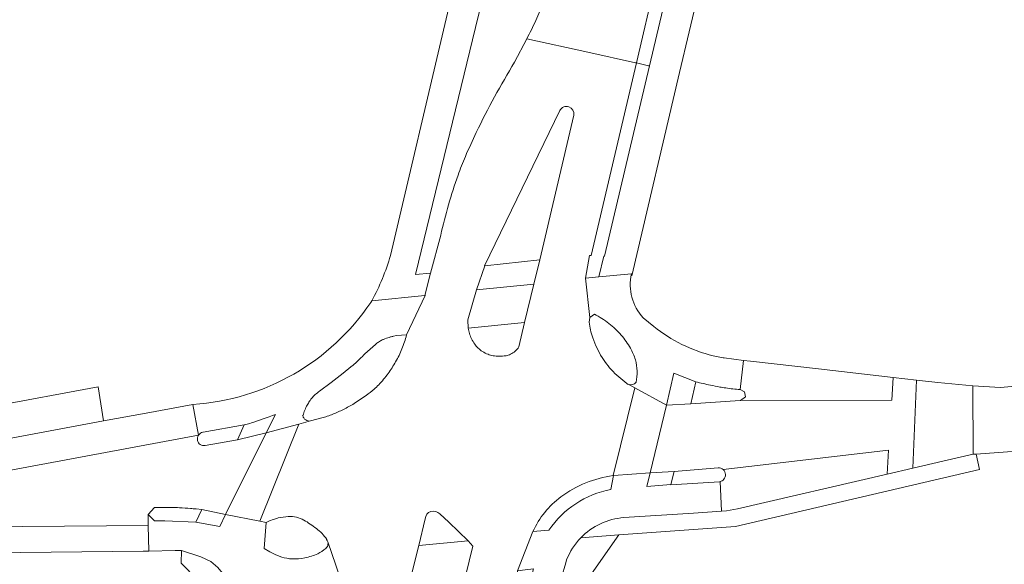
# Model space of a CAD drawing. Extents: x 152048 to 156914, y 461460 to 468786.
# Tile 168 of 256: x 154560 to 154627, y 467206 to 467244. Entities that reach past the tile are written whole.
import ezdxf

# ---------------------------------------------------------------- set-up
doc = ezdxf.new("R2010")
doc.units = 0
doc.header["$LTSCALE"] = 0.75
for name, color, linetype, lineweight in [('B-RO-VH-VERHARDING_ASFALT-GV', 251, 'CONTINUOUS', 18), ('B-RO-VH-VERHARDING_BETONSTRAATSTEEN-GV', 251, 'CONTINUOUS', 18), ('B-RO-VH-VERHARDING_TEGEL-GV', 251, 'CONTINUOUS', 18)]:
    doc.layers.add(name, color=color, linetype=linetype, lineweight=lineweight)

msp = doc.modelspace()

# ---------------------------------------------------------------- linework, layer by layer
at = {"layer": 'B-RO-VH-VERHARDING_ASFALT-GV'}
for points in [[(154594.749, 467242.29), (154598.923, 467241.372), (154602.185, 467240.652), (154602.243, 467240.639), (154603.556, 467246.234)], [(154594.749, 467242.29), (154598.923, 467241.372), (154602.185, 467240.652), (154602.243, 467240.639), (154603.556, 467246.234)], [(154599.013, 467222.949), (154599.061, 467223.261), (154598.776, 467225.937), (154599.047, 467227.497), (154599.158, 467227.492), (154602.243, 467240.639), (154602.185, 467240.652), (154598.923, 467241.372), (154594.749, 467242.29), (154593.916, 467240.693)], [(154599.013, 467222.949), (154599.061, 467223.261), (154598.776, 467225.937), (154599.047, 467227.497), (154599.158, 467227.492), (154602.243, 467240.639), (154602.185, 467240.652), (154598.923, 467241.372), (154594.749, 467242.29), (154593.916, 467240.693)], [(154590.755, 467222.532), (154590.729, 467223.097), (154591.327, 467225.137), (154591.878, 467226.791), (154591.867, 467226.79), (154597.018, 467237.391)], [(154590.755, 467222.532), (154590.729, 467223.097), (154591.327, 467225.137), (154591.878, 467226.791), (154591.867, 467226.79), (154597.018, 467237.391)], [(154597.966, 467237.075), (154595.656, 467227.194), (154595.647, 467227.203), (154595.247, 467225.541), (154594.588, 467222.919), (154594.211, 467221.25)], [(154597.966, 467237.075), (154595.656, 467227.194), (154595.647, 467227.203), (154595.247, 467225.541), (154594.588, 467222.919), (154594.211, 467221.25)], [(154588.873, 467228.884), (154588.174, 467226.276), (154587.781, 467224.768), (154587.816, 467224.772), (154587.813, 467224.759), (154586.541, 467222.066)], [(154588.873, 467228.884), (154588.174, 467226.276), (154587.781, 467224.768), (154587.816, 467224.772), (154587.813, 467224.759), (154586.541, 467222.066)], [(154601.903, 467226.23), (154599.687, 467226.026), (154598.776, 467225.937), (154599.061, 467223.261), (154599.378, 467223.477)], [(154601.903, 467226.23), (154599.687, 467226.026), (154598.776, 467225.937), (154599.061, 467223.261), (154599.378, 467223.477)], [(154585.65, 467221.983), (154585.858, 467222.027), (154586.541, 467222.066), (154587.813, 467224.759), (154587.816, 467224.772), (154587.781, 467224.768), (154584.156, 467224.396), (154584.095, 467224.287)], [(154585.65, 467221.983), (154585.858, 467222.027), (154586.541, 467222.066), (154587.813, 467224.759), (154587.816, 467224.772), (154587.781, 467224.768), (154584.156, 467224.396), (154584.095, 467224.287)], [(154603.442, 467222.648), (154602.711, 467223.24)], [(154603.442, 467222.648), (154602.711, 467223.24)], [(154583.695, 467220.766), (154584.405, 467221.422)], [(154583.695, 467220.766), (154584.405, 467221.422)], [(154609.336, 467218.337), (154609.558, 467220.332), (154608.252, 467220.495), (154608.175, 467220.504), (154607.496, 467220.64)], [(154609.336, 467218.337), (154609.558, 467220.332), (154608.252, 467220.495), (154608.175, 467220.504), (154607.496, 467220.64)], [(154580.591, 467218.225), (154581.381, 467218.816), (154581.793, 467219.127), (154582.199, 467219.445), (154582.737, 467219.878)], [(154580.591, 467218.225), (154581.381, 467218.816), (154581.793, 467219.127), (154582.199, 467219.445), (154582.737, 467219.878)], [(154582.737, 467219.878), (154582.896, 467220.011), (154582.953, 467220.061)], [(154582.737, 467219.878), (154582.896, 467220.011), (154582.953, 467220.061)], [(154600.657, 467212.458), (154602.132, 467218.448), (154601.672, 467218.697), (154601.643, 467218.709), (154601.581, 467218.743), (154600.782, 467219.435)], [(154600.657, 467212.458), (154602.132, 467218.448), (154601.672, 467218.697), (154601.643, 467218.709), (154601.581, 467218.743), (154600.782, 467219.435)], [(154601.672, 467218.697), (154602.132, 467218.448), (154604.305, 467217.274), (154604.812, 467219.466), (154606.308, 467218.87)], [(154601.672, 467218.697), (154602.132, 467218.448), (154604.305, 467217.274), (154604.812, 467219.466), (154606.308, 467218.87)], [(154608.172, 467212.866), (154619.478, 467214.208), (154619.376, 467212.566), (154621.133, 467212.975), (154621.386, 467218.982), (154619.798, 467219.164), (154619.696, 467217.603), (154609.341, 467217.581), (154605.955, 467217.358), (154604.305, 467217.274), (154603.176, 467212.657), (154604.83, 467212.74), (154607.839, 467212.996)], [(154608.172, 467212.866), (154619.478, 467214.208), (154619.376, 467212.566), (154621.133, 467212.975), (154621.386, 467218.982), (154619.798, 467219.164), (154619.696, 467217.603), (154609.341, 467217.581), (154605.955, 467217.358), (154604.305, 467217.274), (154603.176, 467212.657), (154604.83, 467212.74), (154607.839, 467212.996)], [(154571.941, 467217.322), (154572.317, 467215.218)], [(154572.614, 467215.421), (154572.627, 467215.431), (154575.444, 467215.929), (154575.454, 467215.932), (154575.821, 467216.026), (154575.945, 467216.061), (154576.02, 467216.079), (154576.096, 467216.11), (154576.416, 467216.217), (154576.736, 467216.332), (154576.95, 467216.403), (154577.158, 467216.483), (154577.367, 467216.559), (154577.572, 467216.639), (154576.95, 467215.39), (154579.185, 467215.983), (154579.815, 467216.15), (154579.967, 467216.191)], [(154579.43, 467216.59), (154579.453, 467216.553)], [(154580.737, 467216.395), (154579.967, 467216.191), (154579.815, 467216.15), (154579.185, 467215.983), (154576.505, 467209.354), (154576.946, 467209.268), (154577.181, 467209.375), (154577.423, 467209.467), (154577.671, 467209.541), (154577.762, 467209.565)], [(154572.317, 467215.218), (154558.229, 467212.593), (154551.163, 467211.819), (154551.736, 467208.705), (154554.581, 467208.945), (154568.887, 467209.059), (154568.869, 467209.808), (154569.314, 467210.277)], [(154572.153, 467210.18), (154572.535, 467210.136), (154574.167, 467209.812), (154576.95, 467215.39), (154574.987, 467214.91), (154572.77, 467214.514)], [(154607.974, 467212.05), (154608.056, 467210.037), (154608.393, 467210.061), (154609.151, 467210.184), (154619.376, 467212.566), (154619.478, 467214.208), (154608.172, 467212.866)], [(154601.396, 467209.588), (154606.148, 467209.904), (154608.056, 467210.037), (154607.974, 467212.05), (154607.915, 467212.037), (154604.602, 467211.82), (154604.607, 467211.843), (154602.967, 467211.714), (154603.176, 467212.657), (154600.683, 467212.459), (154600.493, 467211.514)], [(154578.011, 467206.899), (154577.594, 467207.059), (154577.192, 467207.256), (154576.809, 467207.486), (154576.946, 467209.268), (154576.505, 467209.354), (154574.167, 467209.812), (154573.772, 467208.986), (154572.126, 467209.272), (154570.022, 467209.379), (154569.335, 467209.363), (154569.312, 467209.362), (154568.869, 467209.808), (154568.887, 467209.059), (154568.927, 467207.307), (154570.715, 467207.351), (154570.854, 467207.353), (154570.992, 467207.352), (154571.166, 467207.344), (154572.47, 467206.922), (154573.157, 467206.589), (154573.323, 467206.45), (154573.645, 467206.181)], [(154588.815, 467209.843), (154589.432, 467209.282), (154590.741, 467208.013), (154591.067, 467207.636), (154590.563, 467205.594), (154590.151, 467203.939), (154590.146, 467203.936), (154589.904, 467202.912), (154589.625, 467201.746)], [(154585.863, 467201.527), (154586.184, 467202.94), (154586.314, 467203.515), (154586.732, 467205.159), (154587.373, 467207.688), (154587.805, 467209.506)], [(154590.818, 467191.672), (154592.299, 467197.725), (154592.629, 467199.124), (154593.515, 467202.885), (154593.861, 467204.354), (154594.114, 467205.959), (154595.178, 467208.634)], [(154596.265, 467208.742), (154595.178, 467208.634), (154594.114, 467205.959), (154594.643, 467206.03), (154595.203, 467206.097), (154594.807, 467204.466)], [(154576.497, 467195.491), (154577.366, 467199.237), (154578.158, 467202.648), (154578.241, 467202.999), (154578.55, 467204.31), (154582.283, 467204.688), (154581.153, 467207.939)], [(154581.09, 467208.103), (154581.072, 467208.092)], [(154581.153, 467207.939), (154582.283, 467204.688), (154582.335, 467203.112), (154582.332, 467203.101), (154582.302, 467202.969), (154581.98, 467201.585)], [(154594.029, 467192.342), (154595.624, 467199.102), (154596.511, 467202.863), (154597.132, 467205.498), (154597.413, 467206.499), (154597.479, 467206.71)]]:
    msp.add_lwpolyline(points, dxfattribs=at)
for points in [[(154595.894, 467244.822, -0.020287), (154595.37, 467243.533)], [(154595.894, 467244.822, -0.020287), (154595.37, 467243.533)], [(154595.37, 467243.533, -0.018346), (154594.749, 467242.29)], [(154595.37, 467243.533, -0.018346), (154594.749, 467242.29)], [(154593.916, 467240.693, 0.011805), (154592.554, 467238.325)], [(154593.916, 467240.693, 0.011805), (154592.554, 467238.325)], [(154592.554, 467238.325, 0.012453), (154591.306, 467235.897)], [(154592.554, 467238.325, 0.012453), (154591.306, 467235.897)], [(154597.018, 467237.391, -0.879747), (154597.966, 467237.075)], [(154597.018, 467237.391, -0.879747), (154597.966, 467237.075)], [(154591.306, 467235.897, 0.012143), (154590.556, 467234.254)], [(154591.306, 467235.897, 0.012143), (154590.556, 467234.254)], [(154590.556, 467234.254, 0.018113), (154590.057, 467232.985)], [(154590.556, 467234.254, 0.018113), (154590.057, 467232.985)], [(154590.057, 467232.985, 0.015257), (154589.402, 467230.953)], [(154590.057, 467232.985, 0.015257), (154589.402, 467230.953)], [(154589.402, 467230.953, 0.016015), (154588.873, 467228.884)], [(154589.402, 467230.953, 0.016015), (154588.873, 467228.884)], [(154602.711, 467223.24, -0.248117), (154601.903, 467226.23)], [(154602.711, 467223.24, -0.248117), (154601.903, 467226.23)], [(154584.095, 467224.287, -0.232083), (154571.941, 467217.322)], [(154584.095, 467224.287, -0.232083), (154571.941, 467217.322)], [(154599.378, 467223.477, -0.049074), (154600.361, 467222.853)], [(154599.378, 467223.477, -0.049074), (154600.361, 467222.853)], [(154599.108, 467222.405, -0.030948), (154599.013, 467222.949)], [(154599.108, 467222.405, -0.030948), (154599.013, 467222.949)], [(154600.361, 467222.853, -0.049253), (154601.206, 467222.053)], [(154600.361, 467222.853, -0.049253), (154601.206, 467222.053)], [(154607.496, 467220.64, -0.110914), (154603.442, 467222.648)], [(154607.496, 467220.64, -0.110914), (154603.442, 467222.648)], [(154585.063, 467221.803, -0.013371), (154585.445, 467221.928)], [(154585.063, 467221.803, -0.013371), (154585.445, 467221.928)], [(154585.445, 467221.928, -0.023973), (154585.65, 467221.983)], [(154585.445, 467221.928, -0.023973), (154585.65, 467221.983)], [(154586.541, 467222.066, -0.033102), (154586.222, 467221.125)], [(154586.541, 467222.066, -0.033102), (154586.222, 467221.125)], [(154590.837, 467222.161, -0.047962), (154590.755, 467222.532)], [(154590.837, 467222.161, -0.047962), (154590.755, 467222.532)], [(154590.977, 467221.809, -0.0451), (154590.837, 467222.161)], [(154590.977, 467221.809, -0.0451), (154590.837, 467222.161)], [(154599.261, 467221.874, -0.028588), (154599.108, 467222.405)], [(154599.261, 467221.874, -0.028588), (154599.108, 467222.405)], [(154599.556, 467221.158, -0.029009), (154599.261, 467221.874)], [(154599.556, 467221.158, -0.029009), (154599.261, 467221.874)], [(154601.206, 467222.053, -0.045967), (154601.841, 467221.164)], [(154601.206, 467222.053, -0.045967), (154601.841, 467221.164)], [(154584.405, 467221.422, -0.033954), (154584.63, 467221.584)], [(154584.405, 467221.422, -0.033954), (154584.63, 467221.584)], [(154584.63, 467221.584, -0.030866), (154584.871, 467221.721)], [(154584.63, 467221.584, -0.030866), (154584.871, 467221.721)], [(154584.871, 467221.721, -0.030192), (154585.063, 467221.803)], [(154584.871, 467221.721, -0.030192), (154585.063, 467221.803)], [(154591.2, 467221.428, -0.039622), (154590.977, 467221.809)], [(154591.2, 467221.428, -0.039622), (154590.977, 467221.809)], [(154591.421, 467221.171, -0.050239), (154591.2, 467221.428)], [(154591.421, 467221.171, -0.050239), (154591.2, 467221.428)], [(154594.211, 467221.25, -0.071587), (154593.958, 467220.958)], [(154594.211, 467221.25, -0.071587), (154593.958, 467220.958)], [(154583.331, 467220.406, 0.011049), (154583.695, 467220.766)], [(154583.331, 467220.406, 0.011049), (154583.695, 467220.766)], [(154586.222, 467221.125, -0.032447), (154585.791, 467220.231)], [(154586.222, 467221.125, -0.032447), (154585.791, 467220.231)], [(154591.728, 467220.935, -0.050072), (154591.421, 467221.171)], [(154591.728, 467220.935, -0.050072), (154591.421, 467221.171)], [(154592.108, 467220.746, -0.054797), (154591.728, 467220.935)], [(154592.108, 467220.746, -0.054797), (154591.728, 467220.935)], [(154592.461, 467220.645, -0.048261), (154592.108, 467220.746)], [(154592.461, 467220.645, -0.048261), (154592.108, 467220.746)], [(154592.843, 467220.608, -0.044591), (154592.461, 467220.645)], [(154592.843, 467220.608, -0.044591), (154592.461, 467220.645)], [(154593.334, 467220.648, -0.04063), (154592.843, 467220.608)], [(154593.334, 467220.648, -0.04063), (154592.843, 467220.608)], [(154593.636, 467220.745, -0.07675), (154593.334, 467220.648)], [(154593.636, 467220.745, -0.07675), (154593.334, 467220.648)], [(154593.958, 467220.958, -0.072552), (154593.636, 467220.745)], [(154593.958, 467220.958, -0.072552), (154593.636, 467220.745)], [(154599.896, 467220.537, -0.03224), (154599.556, 467221.158)], [(154599.896, 467220.537, -0.03224), (154599.556, 467221.158)], [(154600.306, 467219.96, -0.031367), (154599.896, 467220.537)], [(154600.306, 467219.96, -0.031367), (154599.896, 467220.537)], [(154601.841, 467221.164, -0.064449), (154602.176, 467220.37)], [(154601.841, 467221.164, -0.064449), (154602.176, 467220.37)], [(154582.953, 467220.061, 0.012485), (154583.331, 467220.406)], [(154582.953, 467220.061, 0.012485), (154583.331, 467220.406)], [(154585.791, 467220.231, -0.028341), (154585.276, 467219.433)], [(154585.791, 467220.231, -0.028341), (154585.276, 467219.433)], [(154600.782, 467219.435, -0.030944), (154600.306, 467219.96)], [(154600.782, 467219.435, -0.030944), (154600.306, 467219.96)], [(154602.176, 467220.37, -0.06248), (154602.296, 467219.603)], [(154602.176, 467220.37, -0.06248), (154602.296, 467219.603)], [(154585.276, 467219.433, -0.029837), (154584.637, 467218.664)], [(154585.276, 467219.433, -0.029837), (154584.637, 467218.664)], [(154602.296, 467219.603, -0.064738), (154602.226, 467218.83)], [(154602.296, 467219.603, -0.064738), (154602.226, 467218.83)], [(154584.637, 467218.664, -0.027487), (154584.319, 467218.363)], [(154602.226, 467218.83, -0.312466), (154601.672, 467218.697)], [(154602.226, 467218.83, -0.312466), (154601.672, 467218.697)], [(154606.308, 467218.87, 0.009912), (154606.807, 467218.747)], [(154606.308, 467218.87, 0.009912), (154606.807, 467218.747)], [(154606.807, 467218.747, 0.010336), (154607.309, 467218.636)], [(154606.807, 467218.747, 0.010336), (154607.309, 467218.636)], [(154607.309, 467218.636, 0.007547), (154607.947, 467218.511)], [(154607.947, 467218.511, 0.010112), (154608.348, 467218.445)], [(154580.039, 467217.725, -0.03787), (154580.299, 467217.993)], [(154580.299, 467217.993, -0.038537), (154580.591, 467218.225)], [(154583.774, 467217.935, -0.01866), (154582.947, 467217.38)], [(154584.319, 467218.363, -0.021641), (154583.774, 467217.935)], [(154608.348, 467218.445, 0.009999), (154608.84, 467218.382)], [(154608.84, 467218.382, 0.009998), (154609.336, 467218.337)], [(154579.586, 467216.923, -0.028386), (154579.752, 467217.28)], [(154579.752, 467217.28, -0.028785), (154579.908, 467217.548)], [(154579.908, 467217.548, -0.03906), (154580.039, 467217.725)], [(154582.947, 467217.38, -0.024056), (154582.231, 467216.981)], [(154579.509, 467216.404, -0.102015), (154579.43, 467216.59)], [(154579.453, 467216.553, -0.024982), (154579.586, 467216.923)], [(154581.497, 467216.654, -0.024809), (154580.737, 467216.395)], [(154582.231, 467216.981, -0.02565), (154581.497, 467216.654)], [(154579.65, 467216.261, -0.09864), (154579.509, 467216.404)], [(154579.803, 467216.196, -0.126369), (154579.65, 467216.261)], [(154579.967, 467216.191, -0.127932), (154579.803, 467216.196)], [(154572.249, 467214.864, -0.19803), (154572.317, 467215.218)], [(154572.317, 467215.218, -0.196574), (154572.614, 467215.421)], [(154572.437, 467214.582, -0.199673), (154572.249, 467214.864)], [(154572.77, 467214.514, -0.197917), (154572.437, 467214.582)], [(154598.78, 467211.961, -0.063332), (154600.657, 467212.458)], [(154607.839, 467212.996, -0.192207), (154608.172, 467212.866)], [(154608.172, 467212.866, -0.195974), (154608.327, 467212.543)], [(154608.327, 467212.543, -0.185908), (154608.221, 467212.209)], [(154597.088, 467211.01, -0.063203), (154598.78, 467211.961)], [(154608.221, 467212.209, -0.157701), (154607.974, 467212.05)], [(154600.493, 467211.514, 0.195413), (154596.265, 467208.742)], [(154595.979, 467209.944, -0.06483), (154597.088, 467211.01)], [(154569.314, 467210.277, -0.007044), (154569.885, 467210.291)], [(154569.885, 467210.291, -0.007017), (154570.456, 467210.287)], [(154570.456, 467210.287, -0.012304), (154571.024, 467210.264)], [(154571.024, 467210.264, -0.009343), (154571.77, 467210.215)], [(154571.77, 467210.215, -0.008005), (154572.153, 467210.18)], [(154587.805, 467209.506, -0.65845), (154588.815, 467209.843)], [(154595.178, 467208.634, -0.064215), (154595.979, 467209.944)], [(154577.762, 467209.565, -0.048085), (154578.449, 467209.664)], [(154578.449, 467209.664, -0.078955), (154579.018, 467209.615)], [(154579.018, 467209.615, -0.073137), (154579.51, 467209.423)], [(154579.51, 467209.423, -0.039562), (154580.373, 467208.847)], [(154598.44, 467208.209, -0.186524), (154601.396, 467209.588)], [(154580.373, 467208.847, -0.035562), (154580.759, 467208.501)], [(154580.759, 467208.501, -0.037102), (154581.09, 467208.103)], [(154581.072, 467208.092, -0.111111), (154581.153, 467207.939)], [(154581.168, 467207.768, -0.105927), (154581.125, 467207.628)], [(154581.153, 467207.939, -0.110773), (154581.168, 467207.768)], [(154597.479, 467206.71, -0.099241), (154598.44, 467208.209)], [(154580.468, 467207.125, -0.059278), (154579.594, 467206.845)], [(154581.014, 467207.487, -0.083829), (154580.468, 467207.125)], [(154581.125, 467207.628, -0.079188), (154581.014, 467207.487)], [(154578.704, 467206.773, -0.069333), (154578.011, 467206.899)], [(154579.594, 467206.845, -0.060641), (154578.704, 467206.773)]]:
    msp.add_lwpolyline(points, format="xyb", dxfattribs=at)
for points in [[(154591.327, 467225.137), (154590.729, 467223.097), (154590.755, 467222.532), (154594.588, 467222.919), (154595.247, 467225.541)], [(154591.327, 467225.137), (154590.729, 467223.097), (154590.755, 467222.532), (154594.588, 467222.919), (154595.247, 467225.541)], [(154609.336, 467218.337), (154609.634, 467218.189), (154609.712, 467217.841), (154609.364, 467217.599), (154609.341, 467217.581), (154619.696, 467217.603), (154619.798, 467219.164), (154614.696, 467219.743), (154610.044, 467220.271), (154609.558, 467220.332)], [(154609.336, 467218.337), (154609.634, 467218.189), (154609.712, 467217.841), (154609.364, 467217.599), (154609.341, 467217.581), (154619.696, 467217.603), (154619.798, 467219.164), (154614.696, 467219.743), (154610.044, 467220.271), (154609.558, 467220.332)], [(154625.234, 467218.58), (154623.323, 467218.767), (154622.843, 467218.814), (154621.386, 467218.982), (154621.133, 467212.975), (154623.199, 467213.457), (154625.256, 467213.914)], [(154625.234, 467218.58), (154623.323, 467218.767), (154622.843, 467218.814), (154621.386, 467218.982), (154621.133, 467212.975), (154623.199, 467213.457), (154625.256, 467213.914)], [(154600.683, 467212.459), (154603.176, 467212.657), (154604.305, 467217.274), (154602.132, 467218.448), (154600.657, 467212.458)], [(154571.941, 467217.322), (154568.745, 467216.731), (154565.834, 467216.192), (154558.507, 467214.835), (154558.443, 467214.823), (154552.663, 467213.581), (154550.911, 467213.297), (154550.892, 467213.294), (154551.163, 467211.819), (154558.229, 467212.593), (154572.317, 467215.218)], [(154574.167, 467209.812), (154576.505, 467209.354), (154579.185, 467215.983), (154576.95, 467215.39)], [(154568.927, 467207.307), (154568.887, 467209.059), (154554.581, 467208.945), (154551.736, 467208.705), (154552.027, 467207.113), (154553.858, 467207.141), (154568.539, 467207.298)], [(154586.732, 467205.159), (154590.563, 467205.594), (154591.067, 467207.636), (154590.741, 467208.013), (154587.373, 467207.688)]]:
    msp.add_lwpolyline(points, close=True, dxfattribs=at)
at = {"layer": 'B-RO-VH-VERHARDING_BETONSTRAATSTEEN-GV'}
for points in [[(154603.556, 467246.234), (154602.243, 467240.639), (154603.078, 467240.452), (154603.139, 467240.438), (154604.462, 467246.034)], [(154603.556, 467246.234), (154602.243, 467240.639), (154603.078, 467240.452), (154603.139, 467240.438), (154604.462, 467246.034)], [(154597.018, 467237.391), (154591.867, 467226.79), (154591.878, 467226.791), (154595.647, 467227.203), (154595.656, 467227.194), (154597.966, 467237.075)], [(154597.018, 467237.391), (154591.867, 467226.79), (154591.878, 467226.791), (154595.647, 467227.203), (154595.656, 467227.194), (154597.966, 467237.075)], [(154599.378, 467223.477), (154599.061, 467223.261), (154599.013, 467222.949)], [(154599.378, 467223.477), (154599.061, 467223.261), (154599.013, 467222.949)], [(154594.211, 467221.25), (154594.588, 467222.919), (154590.755, 467222.532)], [(154594.211, 467221.25), (154594.588, 467222.919), (154590.755, 467222.532)], [(154586.541, 467222.066), (154585.858, 467222.027), (154585.65, 467221.983)], [(154586.541, 467222.066), (154585.858, 467222.027), (154585.65, 467221.983)], [(154584.405, 467221.422), (154583.695, 467220.766)], [(154584.405, 467221.422), (154583.695, 467220.766)], [(154582.896, 467220.011), (154582.737, 467219.878), (154582.199, 467219.445), (154581.793, 467219.127), (154581.381, 467218.816), (154580.591, 467218.225)], [(154582.896, 467220.011), (154582.737, 467219.878), (154582.199, 467219.445), (154581.793, 467219.127), (154581.381, 467218.816), (154580.591, 467218.225)], [(154582.953, 467220.061), (154582.896, 467220.011)], [(154582.953, 467220.061), (154582.896, 467220.011)], [(154600.782, 467219.435), (154601.581, 467218.743), (154601.643, 467218.709), (154601.672, 467218.697)], [(154600.782, 467219.435), (154601.581, 467218.743), (154601.643, 467218.709), (154601.672, 467218.697)], [(154606.308, 467218.87), (154605.955, 467217.358), (154609.341, 467217.581), (154609.364, 467217.599), (154609.712, 467217.841), (154609.634, 467218.189), (154609.336, 467218.337)], [(154606.308, 467218.87), (154605.955, 467217.358), (154609.341, 467217.581), (154609.364, 467217.599), (154609.712, 467217.841), (154609.634, 467218.189), (154609.336, 467218.337)], [(154579.453, 467216.553), (154579.43, 467216.59)], [(154574.987, 467214.91), (154575.444, 467215.929), (154572.627, 467215.431), (154572.614, 467215.421)], [(154579.967, 467216.191), (154580.737, 467216.395)], [(154572.77, 467214.514), (154574.987, 467214.91)], [(154600.493, 467211.514), (154600.683, 467212.459), (154600.657, 467212.458)], [(154607.839, 467212.996), (154604.83, 467212.74), (154604.607, 467211.843), (154604.602, 467211.82), (154607.915, 467212.037), (154607.974, 467212.05)], [(154569.314, 467210.277), (154568.869, 467209.808), (154569.312, 467209.362), (154569.335, 467209.363), (154570.022, 467209.379), (154572.126, 467209.272), (154572.535, 467210.136), (154572.153, 467210.18)], [(154587.805, 467209.506), (154587.373, 467207.688), (154590.741, 467208.013), (154589.432, 467209.282), (154588.815, 467209.843)], [(154577.762, 467209.565), (154577.671, 467209.541), (154577.423, 467209.467), (154577.181, 467209.375), (154576.946, 467209.268), (154576.809, 467207.486), (154577.192, 467207.256), (154577.594, 467207.059), (154578.011, 467206.899)], [(154595.178, 467208.634), (154596.265, 467208.742)], [(154581.072, 467208.092), (154581.09, 467208.103)]]:
    msp.add_lwpolyline(points, dxfattribs=at)
for points in [[(154599.158, 467227.492), (154599.047, 467227.497), (154598.776, 467225.937), (154599.687, 467226.026), (154600.022, 467227.451), (154600.071, 467227.456), (154603.139, 467240.438), (154603.078, 467240.452), (154602.243, 467240.639)], [(154599.158, 467227.492), (154599.047, 467227.497), (154598.776, 467225.937), (154599.687, 467226.026), (154600.022, 467227.451), (154600.071, 467227.456), (154603.139, 467240.438), (154603.078, 467240.452), (154602.243, 467240.639)], [(154630.414, 467218.766), (154627.133, 467218.485), (154625.234, 467218.58), (154625.256, 467213.914), (154625.464, 467213.929), (154665.285, 467216.878), (154719.056, 467222.15), (154740.393, 467224.242), (154777.999, 467228.672), (154777.495, 467233.296), (154771.417, 467232.671), (154768.921, 467232.414), (154747.77, 467230.239), (154738.807, 467229.317), (154734.306, 467228.845), (154718.527, 467227.191), (154701.995, 467225.458), (154696.03, 467224.833), (154677.728, 467222.915), (154672.984, 467222.418), (154672.525, 467222.379), (154639.154, 467219.516)], [(154630.414, 467218.766), (154627.133, 467218.485), (154625.234, 467218.58), (154625.256, 467213.914), (154625.464, 467213.929), (154665.285, 467216.878), (154719.056, 467222.15), (154740.393, 467224.242), (154777.999, 467228.672), (154777.495, 467233.296), (154771.417, 467232.671), (154768.921, 467232.414), (154747.77, 467230.239), (154738.807, 467229.317), (154734.306, 467228.845), (154718.527, 467227.191), (154701.995, 467225.458), (154696.03, 467224.833), (154677.728, 467222.915), (154672.984, 467222.418), (154672.525, 467222.379), (154639.154, 467219.516)], [(154558.078, 467217.147), (154558.507, 467214.835), (154565.834, 467216.192), (154565.465, 467218.514)]]:
    msp.add_lwpolyline(points, close=True, dxfattribs=at)
for points in [[(154597.966, 467237.075, 0.879747), (154597.018, 467237.391)], [(154597.966, 467237.075, 0.879747), (154597.018, 467237.391)], [(154600.361, 467222.853, 0.049074), (154599.378, 467223.477)], [(154600.361, 467222.853, 0.049074), (154599.378, 467223.477)], [(154599.013, 467222.949, 0.030948), (154599.108, 467222.405)], [(154599.013, 467222.949, 0.030948), (154599.108, 467222.405)], [(154601.206, 467222.053, 0.049253), (154600.361, 467222.853)], [(154601.206, 467222.053, 0.049253), (154600.361, 467222.853)], [(154585.445, 467221.928, 0.013371), (154585.063, 467221.803)], [(154585.445, 467221.928, 0.013371), (154585.063, 467221.803)], [(154585.65, 467221.983, 0.023973), (154585.445, 467221.928)], [(154585.65, 467221.983, 0.023973), (154585.445, 467221.928)], [(154586.222, 467221.125, 0.033102), (154586.541, 467222.066)], [(154586.222, 467221.125, 0.033102), (154586.541, 467222.066)], [(154590.755, 467222.532, 0.047962), (154590.837, 467222.161)], [(154590.755, 467222.532, 0.047962), (154590.837, 467222.161)], [(154590.837, 467222.161, 0.0451), (154590.977, 467221.809)], [(154590.837, 467222.161, 0.0451), (154590.977, 467221.809)], [(154599.108, 467222.405, 0.028588), (154599.261, 467221.874)], [(154599.108, 467222.405, 0.028588), (154599.261, 467221.874)], [(154599.261, 467221.874, 0.029009), (154599.556, 467221.158)], [(154599.261, 467221.874, 0.029009), (154599.556, 467221.158)], [(154601.841, 467221.164, 0.045967), (154601.206, 467222.053)], [(154601.841, 467221.164, 0.045967), (154601.206, 467222.053)], [(154584.63, 467221.584, 0.033954), (154584.405, 467221.422)], [(154584.63, 467221.584, 0.033954), (154584.405, 467221.422)], [(154584.871, 467221.721, 0.030866), (154584.63, 467221.584)], [(154584.871, 467221.721, 0.030866), (154584.63, 467221.584)], [(154585.063, 467221.803, 0.030192), (154584.871, 467221.721)], [(154585.063, 467221.803, 0.030192), (154584.871, 467221.721)], [(154590.977, 467221.809, 0.039622), (154591.2, 467221.428)], [(154590.977, 467221.809, 0.039622), (154591.2, 467221.428)], [(154591.2, 467221.428, 0.050239), (154591.421, 467221.171)], [(154591.2, 467221.428, 0.050239), (154591.421, 467221.171)], [(154593.958, 467220.958, 0.071587), (154594.211, 467221.25)], [(154593.958, 467220.958, 0.071587), (154594.211, 467221.25)], [(154583.695, 467220.766, -0.011049), (154583.331, 467220.406)], [(154583.695, 467220.766, -0.011049), (154583.331, 467220.406)], [(154585.791, 467220.231, 0.032447), (154586.222, 467221.125)], [(154585.791, 467220.231, 0.032447), (154586.222, 467221.125)], [(154591.421, 467221.171, 0.050072), (154591.728, 467220.935)], [(154591.421, 467221.171, 0.050072), (154591.728, 467220.935)], [(154591.728, 467220.935, 0.054797), (154592.108, 467220.746)], [(154591.728, 467220.935, 0.054797), (154592.108, 467220.746)], [(154592.108, 467220.746, 0.048261), (154592.461, 467220.645)], [(154592.108, 467220.746, 0.048261), (154592.461, 467220.645)], [(154592.461, 467220.645, 0.044591), (154592.843, 467220.608)], [(154592.461, 467220.645, 0.044591), (154592.843, 467220.608)], [(154592.843, 467220.608, 0.04063), (154593.334, 467220.648)], [(154592.843, 467220.608, 0.04063), (154593.334, 467220.648)], [(154593.334, 467220.648, 0.07675), (154593.636, 467220.745)], [(154593.334, 467220.648, 0.07675), (154593.636, 467220.745)], [(154593.636, 467220.745, 0.072552), (154593.958, 467220.958)], [(154593.636, 467220.745, 0.072552), (154593.958, 467220.958)], [(154599.556, 467221.158, 0.03224), (154599.896, 467220.537)], [(154599.556, 467221.158, 0.03224), (154599.896, 467220.537)], [(154599.896, 467220.537, 0.031367), (154600.306, 467219.96)], [(154599.896, 467220.537, 0.031367), (154600.306, 467219.96)], [(154602.176, 467220.37, 0.064449), (154601.841, 467221.164)], [(154602.176, 467220.37, 0.064449), (154601.841, 467221.164)], [(154583.331, 467220.406, -0.012485), (154582.953, 467220.061)], [(154583.331, 467220.406, -0.012485), (154582.953, 467220.061)], [(154585.276, 467219.433, 0.028341), (154585.791, 467220.231)], [(154585.276, 467219.433, 0.028341), (154585.791, 467220.231)], [(154600.306, 467219.96, 0.030944), (154600.782, 467219.435)], [(154600.306, 467219.96, 0.030944), (154600.782, 467219.435)], [(154602.296, 467219.603, 0.06248), (154602.176, 467220.37)], [(154602.296, 467219.603, 0.06248), (154602.176, 467220.37)], [(154584.637, 467218.664, 0.029837), (154585.276, 467219.433)], [(154584.637, 467218.664, 0.029837), (154585.276, 467219.433)], [(154602.226, 467218.83, 0.064738), (154602.296, 467219.603)], [(154602.226, 467218.83, 0.064738), (154602.296, 467219.603)], [(154584.319, 467218.363, 0.027487), (154584.637, 467218.664)], [(154601.672, 467218.697, 0.312466), (154602.226, 467218.83)], [(154601.672, 467218.697, 0.312466), (154602.226, 467218.83)], [(154606.807, 467218.747, -0.009912), (154606.308, 467218.87)], [(154606.807, 467218.747, -0.009912), (154606.308, 467218.87)], [(154607.309, 467218.636, -0.010336), (154606.807, 467218.747)], [(154607.309, 467218.636, -0.010336), (154606.807, 467218.747)], [(154607.947, 467218.511, -0.007547), (154607.309, 467218.636)], [(154608.348, 467218.445, -0.010112), (154607.947, 467218.511)], [(154580.299, 467217.993, 0.03787), (154580.039, 467217.725)], [(154580.591, 467218.225, 0.038537), (154580.299, 467217.993)], [(154582.947, 467217.38, 0.01866), (154583.774, 467217.935)], [(154583.774, 467217.935, 0.021641), (154584.319, 467218.363)], [(154608.84, 467218.382, -0.009999), (154608.348, 467218.445)], [(154609.336, 467218.337, -0.009998), (154608.84, 467218.382)], [(154579.752, 467217.28, 0.028386), (154579.586, 467216.923)], [(154579.908, 467217.548, 0.028785), (154579.752, 467217.28)], [(154580.039, 467217.725, 0.03906), (154579.908, 467217.548)], [(154582.231, 467216.981, 0.024056), (154582.947, 467217.38)], [(154579.43, 467216.59, 0.102015), (154579.509, 467216.404)], [(154579.586, 467216.923, 0.024982), (154579.453, 467216.553)], [(154580.737, 467216.395, 0.024809), (154581.497, 467216.654)], [(154581.497, 467216.654, 0.02565), (154582.231, 467216.981)], [(154579.509, 467216.404, 0.09864), (154579.65, 467216.261)], [(154579.65, 467216.261, 0.126369), (154579.803, 467216.196)], [(154579.803, 467216.196, 0.127932), (154579.967, 467216.191)], [(154572.317, 467215.218, 0.19803), (154572.249, 467214.864)], [(154572.614, 467215.421, 0.196574), (154572.317, 467215.218)], [(154572.249, 467214.864, 0.199673), (154572.437, 467214.582)], [(154572.437, 467214.582, 0.197917), (154572.77, 467214.514)], [(154600.657, 467212.458, 0.063332), (154598.78, 467211.961)], [(154608.172, 467212.866, 0.192207), (154607.839, 467212.996)], [(154608.327, 467212.543, 0.195974), (154608.172, 467212.866)], [(154608.221, 467212.209, 0.185908), (154608.327, 467212.543)], [(154598.78, 467211.961, 0.063203), (154597.088, 467211.01)], [(154607.974, 467212.05, 0.157701), (154608.221, 467212.209)], [(154596.265, 467208.742, -0.195413), (154600.493, 467211.514)], [(154597.088, 467211.01, 0.06483), (154595.979, 467209.944)], [(154569.885, 467210.291, 0.007044), (154569.314, 467210.277)], [(154570.456, 467210.287, 0.007017), (154569.885, 467210.291)], [(154571.024, 467210.264, 0.012304), (154570.456, 467210.287)], [(154571.77, 467210.215, 0.009343), (154571.024, 467210.264)], [(154572.153, 467210.18, 0.008005), (154571.77, 467210.215)], [(154588.815, 467209.843, 0.65845), (154587.805, 467209.506)], [(154595.979, 467209.944, 0.064215), (154595.178, 467208.634)], [(154578.449, 467209.664, 0.048085), (154577.762, 467209.565)], [(154579.018, 467209.615, 0.078955), (154578.449, 467209.664)], [(154579.51, 467209.423, 0.073137), (154579.018, 467209.615)], [(154580.373, 467208.847, 0.039562), (154579.51, 467209.423)], [(154580.759, 467208.501, 0.035562), (154580.373, 467208.847)], [(154581.09, 467208.103, 0.037102), (154580.759, 467208.501)], [(154581.153, 467207.939, 0.111111), (154581.072, 467208.092)], [(154581.125, 467207.628, 0.105927), (154581.168, 467207.768)], [(154581.168, 467207.768, 0.110773), (154581.153, 467207.939)], [(154579.594, 467206.845, 0.059278), (154580.468, 467207.125)], [(154580.468, 467207.125, 0.083829), (154581.014, 467207.487)], [(154581.014, 467207.487, 0.079188), (154581.125, 467207.628)], [(154578.011, 467206.899, 0.069333), (154578.704, 467206.773)], [(154578.704, 467206.773, 0.060641), (154579.594, 467206.845)]]:
    msp.add_lwpolyline(points, format="xyb", dxfattribs=at)
at = {"layer": 'B-RO-VH-VERHARDING_TEGEL-GV'}
for points in [[(154591.319, 467251.74), (154590.451, 467248.792), (154589.241, 467243.655), (154585.437, 467227.499)], [(154591.319, 467251.74), (154590.451, 467248.792), (154589.241, 467243.655), (154585.437, 467227.499)], [(154584.156, 467224.396), (154587.781, 467224.768), (154588.174, 467226.276), (154587.149, 467226.19), (154591.258, 467243.059), (154592.331, 467247.463), (154592.936, 467249.502)], [(154584.156, 467224.396), (154587.781, 467224.768), (154588.174, 467226.276), (154587.149, 467226.19), (154591.258, 467243.059), (154592.331, 467247.463), (154592.936, 467249.502)], [(154604.462, 467246.034), (154603.139, 467240.438), (154600.071, 467227.456), (154600.022, 467227.451), (154599.687, 467226.026), (154601.903, 467226.23), (154601.913, 467226.272), (154601.938, 467226.092), (154605.201, 467239.984), (154606.512, 467245.566), (154606.572, 467245.819), (154606.609, 467245.981), (154606.554, 467245.994), (154604.376, 467246.519), (154604.235, 467246.515)], [(154604.462, 467246.034), (154603.139, 467240.438), (154600.071, 467227.456), (154600.022, 467227.451), (154599.687, 467226.026), (154601.903, 467226.23), (154601.913, 467226.272), (154601.938, 467226.092), (154605.201, 467239.984), (154606.512, 467245.566), (154606.572, 467245.819), (154606.609, 467245.981), (154606.554, 467245.994), (154604.376, 467246.519), (154604.235, 467246.515)], [(154601.04, 467208.408), (154609.019, 467208.992), (154625.702, 467212.874), (154625.464, 467213.929), (154625.256, 467213.914), (154623.199, 467213.457), (154621.133, 467212.975), (154619.376, 467212.566), (154609.151, 467210.184), (154608.393, 467210.061), (154608.056, 467210.037), (154606.148, 467209.904), (154601.396, 467209.588)], [(154595.649, 467191.738), (154597.386, 467199.089), (154598.274, 467202.85), (154598.853, 467205.301), (154601.04, 467208.408), (154598.44, 467208.209)], [(154598.44, 467208.209), (154601.04, 467208.408)], [(154573.745, 467192.5), (154575.303, 467199.253), (154574.83, 467203.025), (154574.601, 467204.591), (154574.503, 467204.888), (154574.183, 467205.521), (154573.645, 467206.181), (154573.323, 467206.45), (154573.157, 467206.589), (154572.47, 467206.922), (154571.166, 467207.344), (154571.122, 467206.481), (154573.301, 467204.28), (154573.39, 467203.035), (154573.636, 467199.599), (154573.557, 467199.265), (154572.169, 467193.402)], [(154597.479, 467206.71), (154597.413, 467206.499), (154597.132, 467205.498), (154596.511, 467202.863), (154595.624, 467199.102), (154594.029, 467192.342)]]:
    msp.add_lwpolyline(points, dxfattribs=at)
for points in [[(154585.437, 467227.499, -0.057034), (154584.156, 467224.396)], [(154585.437, 467227.499, -0.057034), (154584.156, 467224.396)], [(154601.396, 467209.588, 0.186524), (154598.44, 467208.209)], [(154598.44, 467208.209, 0.099241), (154597.479, 467206.71)]]:
    msp.add_lwpolyline(points, format="xyb", dxfattribs=at)
for points in [[(154595.647, 467227.203), (154591.878, 467226.791), (154591.327, 467225.137), (154595.247, 467225.541)], [(154595.647, 467227.203), (154591.878, 467226.791), (154591.327, 467225.137), (154595.247, 467225.541)], [(154605.955, 467217.358), (154606.308, 467218.87), (154604.812, 467219.466), (154604.305, 467217.274)], [(154605.955, 467217.358), (154606.308, 467218.87), (154604.812, 467219.466), (154604.305, 467217.274)], [(154575.444, 467215.929), (154574.987, 467214.91), (154576.95, 467215.39), (154577.572, 467216.639), (154577.367, 467216.559), (154577.158, 467216.483), (154576.95, 467216.403), (154576.736, 467216.332), (154576.416, 467216.217), (154576.096, 467216.11), (154576.02, 467216.079), (154575.945, 467216.061), (154575.821, 467216.026), (154575.454, 467215.932)], [(154604.83, 467212.74), (154603.176, 467212.657), (154602.967, 467211.714), (154604.607, 467211.843)], [(154572.535, 467210.136), (154572.126, 467209.272), (154573.772, 467208.986), (154574.167, 467209.812)]]:
    msp.add_lwpolyline(points, close=True, dxfattribs=at)

doc.saveas('drawing.dxf')
